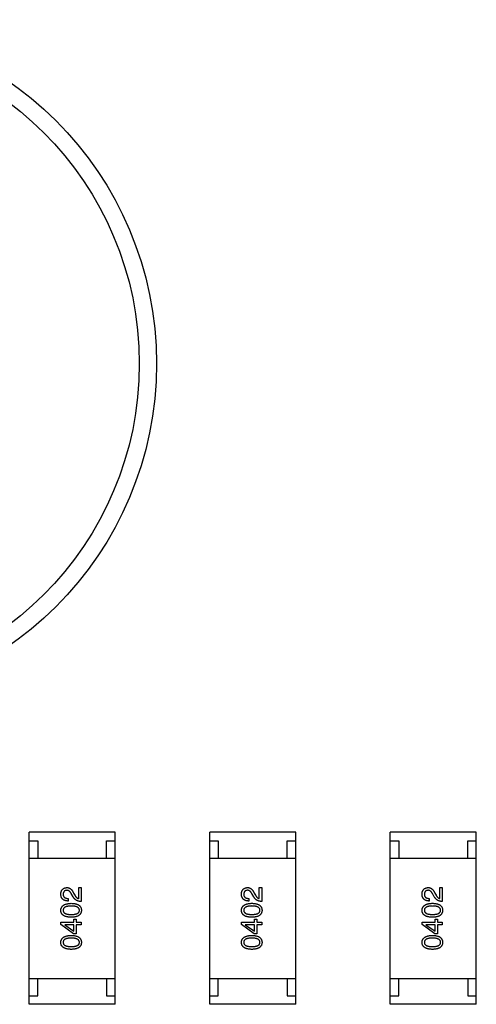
# Model space of a CAD drawing. Header units: millimetres. Extents: x 170 to 326, y 157 to 284.
# Tile 52 of 117: x 276.6 to 279.26, y 227.93 to 233.65. Entities that reach past the tile are written whole.
import ezdxf

# ---------------------------------------------------------------- set-up
doc = ezdxf.new("R2010")
doc.units = ezdxf.units.MM
doc.header["$LTSCALE"] = 30.734
doc.layers.get('0').update_dxf_attribs({"linetype": 'CONTINUOUS'})

msp = doc.modelspace()

# ---------------------------------------------------------------- linework, layer by layer
at = {"linetype": 'Continuous'}
for p, q in [((277.1576, 228.9263), (276.6576, 228.9263)), ((276.6576, 227.9263), (276.6576, 228.9263)), ((277.1576, 227.9263), (277.1576, 228.9263)), ((278.2075, 228.9264), (277.7075, 228.9264)), ((277.7075, 227.9264), (277.7075, 228.9264)), ((278.2075, 227.9264), (278.2075, 228.9264)), ((279.2575, 228.9264), (278.7575, 228.9264)), ((278.7575, 227.9264), (278.7575, 228.9264)), ((279.2575, 227.9264), (279.2575, 228.9264)), ((276.6576, 228.8763), (276.7076, 228.8763)), ((276.7076, 228.8763), (276.7076, 228.7763)), ((277.1076, 228.8763), (277.1576, 228.8763)), ((277.1076, 228.7763), (277.1076, 228.8763)), ((277.7075, 228.8764), (277.7575, 228.8764)), ((277.7575, 228.8764), (277.7575, 228.7764)), ((278.1575, 228.8764), (278.2075, 228.8764)), ((278.1575, 228.7764), (278.1575, 228.8764)), ((278.7575, 228.8764), (278.8075, 228.8764)), ((278.8075, 228.8764), (278.8075, 228.7764)), ((279.2075, 228.8764), (279.2575, 228.8764)), ((279.2075, 228.7764), (279.2075, 228.8764)), ((276.6576, 228.7763), (277.1576, 228.7763)), ((277.7075, 228.7764), (278.2075, 228.7764)), ((278.7575, 228.7764), (279.2575, 228.7764)), ((276.9462, 228.6048), (276.9599, 228.6048)), ((276.9462, 228.5405), (276.9462, 228.6048)), ((276.9599, 228.6048), (276.9599, 228.5241)), ((277.9961, 228.6049), (278.0098, 228.6049)), ((277.9961, 228.5406), (277.9961, 228.6049)), ((278.0098, 228.6049), (278.0098, 228.5242)), ((279.0461, 228.6049), (279.0598, 228.6049)), ((279.0461, 228.5406), (279.0461, 228.6049)), ((279.0598, 228.6049), (279.0598, 228.5242)), ((276.9134, 228.5517), (276.9042, 228.5674)), ((276.9166, 228.5727), (276.9239, 228.5602)), ((277.9633, 228.5518), (277.9541, 228.5675)), ((277.9665, 228.5728), (277.9738, 228.5603)), ((279.0133, 228.5518), (279.0041, 228.5675)), ((279.0166, 228.5728), (279.0238, 228.5603)), ((276.8845, 228.5418), (276.8845, 228.5268)), ((277.9344, 228.5419), (277.9344, 228.5268)), ((278.9844, 228.5419), (278.9844, 228.5268)), ((276.8419, 228.4032), (276.9186, 228.4032)), ((276.8419, 228.3907), (276.8419, 228.4032)), ((276.9166, 228.337), (276.8419, 228.3907)), ((276.9186, 228.3888), (276.8648, 228.3888)), ((276.8648, 228.3888), (276.8648, 228.3881)), ((276.8648, 228.3881), (276.9186, 228.3507)), ((276.9186, 228.4209), (276.9311, 228.4209)), ((276.9186, 228.4032), (276.9186, 228.4209)), ((276.9186, 228.3507), (276.9186, 228.3888)), ((276.9311, 228.4209), (276.9311, 228.4032)), ((276.9311, 228.4032), (276.9599, 228.4032)), ((276.9599, 228.3888), (276.9311, 228.3888)), ((276.9311, 228.3888), (276.9311, 228.337)), ((276.9599, 228.4032), (276.9599, 228.3888)), ((277.8918, 228.4033), (277.9685, 228.4033)), ((277.8918, 228.3908), (277.8918, 228.4033)), ((277.9665, 228.337), (277.8918, 228.3908)), ((277.9685, 228.3889), (277.9147, 228.3889)), ((277.9147, 228.3889), (277.9147, 228.3882)), ((277.9147, 228.3882), (277.9685, 228.3508)), ((277.9685, 228.421), (277.981, 228.421)), ((277.9685, 228.4033), (277.9685, 228.421)), ((277.9685, 228.3508), (277.9685, 228.3889)), ((277.981, 228.421), (277.981, 228.4033)), ((277.981, 228.4033), (278.0098, 228.4033)), ((278.0098, 228.3889), (277.981, 228.3889)), ((277.981, 228.3889), (277.981, 228.337)), ((278.0098, 228.4033), (278.0098, 228.3889)), ((278.9418, 228.4033), (279.0185, 228.4033)), ((278.9418, 228.3908), (278.9418, 228.4033)), ((279.0166, 228.337), (278.9418, 228.3908)), ((279.0185, 228.3889), (278.9648, 228.3889)), ((278.9648, 228.3889), (278.9648, 228.3882)), ((278.9648, 228.3882), (279.0185, 228.3508)), ((279.0185, 228.421), (279.031, 228.421)), ((279.0185, 228.4033), (279.0185, 228.421)), ((279.0185, 228.3508), (279.0185, 228.3889)), ((279.031, 228.421), (279.031, 228.4033)), ((279.031, 228.4033), (279.0598, 228.4033)), ((279.0598, 228.3889), (279.031, 228.3889)), ((279.031, 228.3889), (279.031, 228.337)), ((279.0598, 228.4033), (279.0598, 228.3889)), ((276.9311, 228.337), (276.9166, 228.337)), ((277.981, 228.337), (277.9665, 228.337)), ((279.031, 228.337), (279.0166, 228.337)), ((276.6576, 228.0763), (277.1576, 228.0763)), ((276.7076, 227.9763), (276.7076, 228.0763)), ((277.1076, 228.0763), (277.1076, 227.9763)), ((277.7075, 228.0764), (278.2075, 228.0764)), ((277.7575, 227.9764), (277.7575, 228.0764)), ((278.1575, 228.0764), (278.1575, 227.9764)), ((278.7575, 228.0764), (279.2575, 228.0764)), ((278.8075, 227.9764), (278.8075, 228.0764)), ((279.2075, 228.0764), (279.2075, 227.9764)), ((276.6576, 227.9763), (276.7076, 227.9763)), ((277.1076, 227.9763), (277.1576, 227.9763)), ((277.7075, 227.9764), (277.7575, 227.9764)), ((278.1575, 227.9764), (278.2075, 227.9764)), ((278.7575, 227.9764), (278.8075, 227.9764)), ((279.2075, 227.9764), (279.2575, 227.9764)), ((277.1576, 227.9263), (276.6576, 227.9263)), ((278.2075, 227.9264), (277.7075, 227.9264)), ((279.2575, 227.9264), (278.7575, 227.9264))]:
    msp.add_line(p, q, dxfattribs=at)
for radius in [2, 1.9]:
    msp.add_circle((275.3985, 231.6513), radius, dxfattribs=at)
for points, knots in [([(276.8419, 228.5674), (276.842, 228.5688), (276.8422, 228.5716), (276.8428, 228.5757), (276.8437, 228.5795), (276.8448, 228.583), (276.8461, 228.5863), (276.8477, 228.5893), (276.8496, 228.592), (276.8517, 228.5945), (276.854, 228.5967), (276.8566, 228.5987), (276.8595, 228.6004), (276.8626, 228.6018), (276.8659, 228.6029), (276.8695, 228.6038), (276.8733, 228.6045), (276.876, 228.6047), (276.8773, 228.6048)], [0, 0, 0, 0, 0.074847, 0.14558, 0.212628, 0.276599, 0.337792, 0.396608, 0.453638, 0.509854, 0.565589, 0.621545, 0.678777, 0.737222, 0.798388, 0.862259, 0.929312, 1, 1, 1, 1]), ([(276.8773, 228.6048), (276.8783, 228.6048), (276.8803, 228.6049), (276.8832, 228.6046), (276.8861, 228.6041), (276.8889, 228.6033), (276.8916, 228.6022), (276.8942, 228.6009), (276.8968, 228.5993), (276.8993, 228.5974), (276.9017, 228.5953), (276.9041, 228.5929), (276.9064, 228.5901), (276.9086, 228.5872), (276.9107, 228.5839), (276.9128, 228.5804), (276.9148, 228.5767), (276.916, 228.574), (276.9166, 228.5727)], [0, 0, 0, 0, 0.055083, 0.109453, 0.162685, 0.21614, 0.26961, 0.324284, 0.380202, 0.437433, 0.497084, 0.559152, 0.624288, 0.692446, 0.763862, 0.838743, 0.917269, 1, 1, 1, 1]), ([(277.8918, 228.5675), (277.8919, 228.5689), (277.8921, 228.5717), (277.8927, 228.5758), (277.8936, 228.5796), (277.8947, 228.5831), (277.896, 228.5864), (277.8976, 228.5894), (277.8995, 228.5921), (277.9016, 228.5946), (277.9039, 228.5968), (277.9065, 228.5988), (277.9094, 228.6004), (277.9125, 228.6019), (277.9158, 228.603), (277.9194, 228.6039), (277.9232, 228.6046), (277.9258, 228.6048), (277.9272, 228.6049)], [0, 0, 0, 0, 0.074847, 0.14558, 0.212628, 0.276599, 0.337792, 0.396608, 0.453638, 0.509854, 0.565589, 0.621545, 0.678777, 0.737222, 0.798388, 0.862259, 0.929312, 1, 1, 1, 1]), ([(277.9272, 228.6049), (277.9282, 228.6049), (277.9302, 228.605), (277.9331, 228.6047), (277.936, 228.6042), (277.9388, 228.6034), (277.9415, 228.6023), (277.9441, 228.601), (277.9467, 228.5994), (277.9492, 228.5975), (277.9516, 228.5954), (277.954, 228.5929), (277.9563, 228.5902), (277.9585, 228.5873), (277.9606, 228.584), (277.9627, 228.5805), (277.9647, 228.5768), (277.9659, 228.5741), (277.9665, 228.5728)], [0, 0, 0, 0, 0.055083, 0.109453, 0.162685, 0.21614, 0.26961, 0.324284, 0.380202, 0.437433, 0.497084, 0.559152, 0.624288, 0.692446, 0.763862, 0.838743, 0.917269, 1, 1, 1, 1]), ([(278.9418, 228.5675), (278.9419, 228.5689), (278.9421, 228.5717), (278.9427, 228.5758), (278.9436, 228.5796), (278.9447, 228.5831), (278.946, 228.5864), (278.9476, 228.5894), (278.9495, 228.5921), (278.9516, 228.5946), (278.9539, 228.5968), (278.9565, 228.5988), (278.9594, 228.6004), (278.9625, 228.6019), (278.9658, 228.603), (278.9694, 228.6039), (278.9732, 228.6046), (278.9759, 228.6048), (278.9772, 228.6049)], [0, 0, 0, 0, 0.074847, 0.14558, 0.212628, 0.276599, 0.337792, 0.396608, 0.453638, 0.509854, 0.565589, 0.621545, 0.678777, 0.737222, 0.798388, 0.862259, 0.929312, 1, 1, 1, 1]), ([(278.9772, 228.6049), (278.9782, 228.6049), (278.9802, 228.605), (278.9831, 228.6047), (278.986, 228.6042), (278.9888, 228.6034), (278.9915, 228.6023), (278.9942, 228.601), (278.9967, 228.5994), (278.9992, 228.5975), (279.0017, 228.5954), (279.004, 228.5929), (279.0063, 228.5902), (279.0085, 228.5873), (279.0107, 228.584), (279.0127, 228.5805), (279.0147, 228.5768), (279.0159, 228.5741), (279.0166, 228.5728)], [0, 0, 0, 0, 0.055083, 0.109453, 0.162685, 0.21614, 0.26961, 0.324284, 0.380202, 0.437433, 0.497084, 0.559152, 0.624288, 0.692446, 0.763862, 0.838743, 0.917269, 1, 1, 1, 1]), ([(276.8845, 228.5268), (276.8828, 228.5268), (276.8796, 228.5269), (276.8749, 228.5275), (276.8705, 228.5283), (276.8664, 228.5295), (276.8626, 228.5309), (276.8592, 228.5327), (276.856, 228.5348), (276.8532, 228.5372), (276.8506, 228.5399), (276.8484, 228.5429), (276.8465, 228.5463), (276.845, 228.5499), (276.8437, 228.5538), (276.8428, 228.5581), (276.8421, 228.5627), (276.842, 228.5658), (276.8419, 228.5674)], [0, 0, 0, 0, 0.074935, 0.145873, 0.212498, 0.27598, 0.33603, 0.394042, 0.450372, 0.505546, 0.560812, 0.616481, 0.673265, 0.732328, 0.7938, 0.858943, 0.92718, 1, 1, 1, 1]), ([(276.8766, 228.5891), (276.8758, 228.589), (276.8742, 228.5888), (276.8719, 228.5884), (276.8697, 228.5878), (276.8677, 228.5871), (276.8659, 228.5862), (276.8641, 228.5852), (276.8626, 228.5839), (276.8612, 228.5825), (276.86, 228.5809), (276.8589, 228.5792), (276.858, 228.5773), (276.8572, 228.5753), (276.8566, 228.573), (276.8561, 228.5707), (276.8558, 228.5681), (276.8557, 228.5663), (276.8557, 228.5654)], [0, 0, 0, 0, 0.069456, 0.136175, 0.198596, 0.258993, 0.316838, 0.37342, 0.428889, 0.48454, 0.540119, 0.597644, 0.65702, 0.718534, 0.783117, 0.851564, 0.923888, 1, 1, 1, 1]), ([(276.8557, 228.5654), (276.8557, 228.5645), (276.8557, 228.5627), (276.8561, 228.5601), (276.8566, 228.5576), (276.8574, 228.5554), (276.8584, 228.5533), (276.8597, 228.5513), (276.8612, 228.5496), (276.8629, 228.548), (276.8648, 228.5466), (276.867, 228.5454), (276.8693, 228.5444), (276.8719, 228.5435), (276.8748, 228.5428), (276.8778, 228.5423), (276.8811, 228.542), (276.8834, 228.5419), (276.8845, 228.5418)], [0, 0, 0, 0, 0.065945, 0.127767, 0.186553, 0.242898, 0.297728, 0.351599, 0.404854, 0.459191, 0.515338, 0.573322, 0.634405, 0.698538, 0.767039, 0.84022, 0.917406, 1, 1, 1, 1]), ([(276.9042, 228.5674), (276.9037, 228.5683), (276.9028, 228.5702), (276.9012, 228.5727), (276.8997, 228.5751), (276.8981, 228.5774), (276.8965, 228.5794), (276.8948, 228.5812), (276.8932, 228.5829), (276.8914, 228.5843), (276.8897, 228.5856), (276.8879, 228.5866), (276.8861, 228.5875), (276.8843, 228.5882), (276.8824, 228.5887), (276.8805, 228.589), (276.8786, 228.5892), (276.8773, 228.5891), (276.8766, 228.5891)], [0, 0, 0, 0, 0.084365, 0.165386, 0.24176, 0.314729, 0.38433, 0.449952, 0.513164, 0.5734, 0.630824, 0.68644, 0.740136, 0.792605, 0.844515, 0.896112, 0.947763, 1, 1, 1, 1]), ([(276.9599, 228.5241), (276.9586, 228.5242), (276.956, 228.5243), (276.9522, 228.5247), (276.9485, 228.5253), (276.945, 228.5261), (276.9416, 228.527), (276.9383, 228.5283), (276.9352, 228.5297), (276.9322, 228.5313), (276.9293, 228.5331), (276.9267, 228.5352), (276.9241, 228.5374), (276.9217, 228.5399), (276.9193, 228.5425), (276.9172, 228.5454), (276.9152, 228.5484), (276.914, 228.5506), (276.9134, 228.5517)], [0, 0, 0, 0, 0.069512, 0.136307, 0.201431, 0.265186, 0.327322, 0.388242, 0.448098, 0.507757, 0.566952, 0.626243, 0.686026, 0.745963, 0.807549, 0.869906, 0.934172, 1, 1, 1, 1]), ([(276.9239, 228.5602), (276.9247, 228.5588), (276.9262, 228.5561), (276.9288, 228.5524), (276.9315, 228.5492), (276.9342, 228.5464), (276.9371, 228.5442), (276.94, 228.5425), (276.943, 228.5412), (276.9451, 228.5407), (276.9462, 228.5405)], [0, 0, 0, 0, 0.158292, 0.304606, 0.440272, 0.565336, 0.681745, 0.791834, 0.896966, 1, 1, 1, 1]), ([(277.9344, 228.5268), (277.9327, 228.5269), (277.9295, 228.527), (277.9248, 228.5276), (277.9204, 228.5284), (277.9163, 228.5296), (277.9125, 228.531), (277.9091, 228.5328), (277.9059, 228.5349), (277.9031, 228.5373), (277.9005, 228.54), (277.8983, 228.543), (277.8964, 228.5464), (277.8949, 228.55), (277.8936, 228.5539), (277.8927, 228.5582), (277.892, 228.5627), (277.8919, 228.5659), (277.8918, 228.5675)], [0, 0, 0, 0, 0.074935, 0.145873, 0.212498, 0.27598, 0.33603, 0.394042, 0.450372, 0.505546, 0.560812, 0.616481, 0.673265, 0.732328, 0.7938, 0.858943, 0.92718, 1, 1, 1, 1]), ([(277.9265, 228.5891), (277.9257, 228.5891), (277.9241, 228.5889), (277.9218, 228.5885), (277.9196, 228.5879), (277.9176, 228.5872), (277.9158, 228.5863), (277.914, 228.5853), (277.9125, 228.584), (277.9111, 228.5826), (277.9099, 228.581), (277.9088, 228.5793), (277.9079, 228.5774), (277.9071, 228.5754), (277.9065, 228.5731), (277.906, 228.5707), (277.9057, 228.5682), (277.9056, 228.5664), (277.9056, 228.5655)], [0, 0, 0, 0, 0.069456, 0.136175, 0.198596, 0.258993, 0.316838, 0.37342, 0.428889, 0.48454, 0.540119, 0.597644, 0.65702, 0.718534, 0.783117, 0.851564, 0.923888, 1, 1, 1, 1]), ([(277.9056, 228.5655), (277.9056, 228.5646), (277.9056, 228.5628), (277.906, 228.5602), (277.9065, 228.5577), (277.9073, 228.5555), (277.9083, 228.5534), (277.9096, 228.5514), (277.911, 228.5497), (277.9128, 228.5481), (277.9147, 228.5467), (277.9168, 228.5455), (277.9192, 228.5445), (277.9218, 228.5436), (277.9247, 228.5429), (277.9277, 228.5424), (277.931, 228.5421), (277.9332, 228.542), (277.9344, 228.5419)], [0, 0, 0, 0, 0.065945, 0.127767, 0.186553, 0.242898, 0.297728, 0.351599, 0.404854, 0.459191, 0.515338, 0.573322, 0.634405, 0.698538, 0.767039, 0.84022, 0.917406, 1, 1, 1, 1]), ([(277.9541, 228.5675), (277.9536, 228.5684), (277.9526, 228.5702), (277.9511, 228.5728), (277.9496, 228.5752), (277.948, 228.5774), (277.9464, 228.5795), (277.9447, 228.5813), (277.9431, 228.583), (277.9413, 228.5844), (277.9396, 228.5857), (277.9378, 228.5867), (277.936, 228.5876), (277.9342, 228.5883), (277.9323, 228.5888), (277.9304, 228.5891), (277.9285, 228.5893), (277.9272, 228.5892), (277.9265, 228.5891)], [0, 0, 0, 0, 0.084365, 0.165386, 0.24176, 0.314729, 0.38433, 0.449952, 0.513164, 0.5734, 0.630824, 0.68644, 0.740136, 0.792605, 0.844515, 0.896112, 0.947763, 1, 1, 1, 1]), ([(278.0098, 228.5242), (278.0085, 228.5243), (278.0059, 228.5244), (278.0021, 228.5248), (277.9984, 228.5253), (277.9949, 228.5262), (277.9915, 228.5271), (277.9882, 228.5284), (277.9851, 228.5298), (277.9821, 228.5314), (277.9792, 228.5332), (277.9765, 228.5353), (277.974, 228.5375), (277.9716, 228.54), (277.9692, 228.5426), (277.9671, 228.5455), (277.9651, 228.5485), (277.9639, 228.5507), (277.9633, 228.5518)], [0, 0, 0, 0, 0.069512, 0.136307, 0.201431, 0.265186, 0.327322, 0.388242, 0.448098, 0.507757, 0.566952, 0.626243, 0.686026, 0.745963, 0.807549, 0.869906, 0.934172, 1, 1, 1, 1]), ([(277.9738, 228.5603), (277.9746, 228.5589), (277.9761, 228.5562), (277.9787, 228.5525), (277.9814, 228.5493), (277.9841, 228.5465), (277.987, 228.5443), (277.9899, 228.5425), (277.9929, 228.5412), (277.995, 228.5408), (277.9961, 228.5406)], [0, 0, 0, 0, 0.158292, 0.304606, 0.440272, 0.565336, 0.681745, 0.791834, 0.896966, 1, 1, 1, 1]), ([(278.9844, 228.5268), (278.9828, 228.5269), (278.9795, 228.527), (278.9748, 228.5276), (278.9704, 228.5284), (278.9663, 228.5296), (278.9625, 228.531), (278.9591, 228.5328), (278.9559, 228.5349), (278.9531, 228.5373), (278.9505, 228.54), (278.9483, 228.543), (278.9465, 228.5464), (278.9449, 228.55), (278.9436, 228.5539), (278.9427, 228.5582), (278.942, 228.5627), (278.9419, 228.5659), (278.9418, 228.5675)], [0, 0, 0, 0, 0.074935, 0.145873, 0.212498, 0.27598, 0.33603, 0.394042, 0.450372, 0.505546, 0.560812, 0.616481, 0.673265, 0.732328, 0.7938, 0.858943, 0.92718, 1, 1, 1, 1]), ([(278.9766, 228.5891), (278.9757, 228.5891), (278.9741, 228.5889), (278.9718, 228.5885), (278.9697, 228.5879), (278.9676, 228.5872), (278.9658, 228.5863), (278.9641, 228.5853), (278.9625, 228.584), (278.9611, 228.5826), (278.9599, 228.581), (278.9588, 228.5793), (278.9579, 228.5774), (278.9571, 228.5754), (278.9565, 228.5731), (278.956, 228.5707), (278.9557, 228.5682), (278.9556, 228.5664), (278.9556, 228.5655)], [0, 0, 0, 0, 0.069456, 0.136175, 0.198596, 0.258993, 0.316838, 0.37342, 0.428889, 0.48454, 0.540119, 0.597644, 0.65702, 0.718534, 0.783117, 0.851564, 0.923888, 1, 1, 1, 1]), ([(278.9556, 228.5655), (278.9556, 228.5646), (278.9556, 228.5628), (278.956, 228.5602), (278.9566, 228.5577), (278.9573, 228.5555), (278.9584, 228.5534), (278.9596, 228.5514), (278.9611, 228.5497), (278.9628, 228.5481), (278.9647, 228.5467), (278.9669, 228.5455), (278.9693, 228.5445), (278.9719, 228.5436), (278.9747, 228.5429), (278.9777, 228.5424), (278.981, 228.5421), (278.9833, 228.542), (278.9844, 228.5419)], [0, 0, 0, 0, 0.065945, 0.127767, 0.186553, 0.242898, 0.297728, 0.351599, 0.404854, 0.459191, 0.515338, 0.573322, 0.634405, 0.698538, 0.767039, 0.84022, 0.917406, 1, 1, 1, 1]), ([(279.0041, 228.5675), (279.0036, 228.5684), (279.0027, 228.5702), (279.0011, 228.5728), (278.9996, 228.5752), (278.998, 228.5774), (278.9964, 228.5795), (278.9947, 228.5813), (278.9931, 228.583), (278.9913, 228.5844), (278.9896, 228.5857), (278.9878, 228.5867), (278.986, 228.5876), (278.9842, 228.5883), (278.9823, 228.5888), (278.9804, 228.5891), (278.9785, 228.5893), (278.9772, 228.5892), (278.9766, 228.5891)], [0, 0, 0, 0, 0.084365, 0.165386, 0.24176, 0.314729, 0.38433, 0.449952, 0.513164, 0.5734, 0.630824, 0.68644, 0.740136, 0.792605, 0.844515, 0.896112, 0.947763, 1, 1, 1, 1]), ([(279.0598, 228.5242), (279.0585, 228.5243), (279.0559, 228.5244), (279.0521, 228.5248), (279.0484, 228.5253), (279.0449, 228.5262), (279.0415, 228.5271), (279.0382, 228.5284), (279.0351, 228.5298), (279.0321, 228.5314), (279.0293, 228.5332), (279.0266, 228.5353), (279.024, 228.5375), (279.0216, 228.54), (279.0193, 228.5426), (279.0171, 228.5455), (279.0151, 228.5485), (279.0139, 228.5507), (279.0133, 228.5518)], [0, 0, 0, 0, 0.069512, 0.136307, 0.201431, 0.265186, 0.327322, 0.388242, 0.448098, 0.507757, 0.566952, 0.626243, 0.686026, 0.745963, 0.807549, 0.869906, 0.934172, 1, 1, 1, 1]), ([(279.0238, 228.5603), (279.0246, 228.5589), (279.0262, 228.5562), (279.0287, 228.5525), (279.0314, 228.5493), (279.0342, 228.5465), (279.037, 228.5443), (279.0399, 228.5425), (279.0429, 228.5412), (279.045, 228.5408), (279.0461, 228.5406)], [0, 0, 0, 0, 0.158292, 0.304606, 0.440272, 0.565336, 0.681745, 0.791834, 0.896966, 1, 1, 1, 1]), ([(276.8419, 228.4728), (276.842, 228.4744), (276.8422, 228.4775), (276.843, 228.4819), (276.8444, 228.4861), (276.8461, 228.4899), (276.8483, 228.4935), (276.851, 228.4968), (276.8542, 228.4998), (276.8578, 228.5025), (276.8619, 228.5049), (276.8664, 228.507), (276.8714, 228.5088), (276.8768, 228.5103), (276.8827, 228.5115), (276.889, 228.5125), (276.8958, 228.5132), (276.9005, 228.5134), (276.9029, 228.5135)], [0, 0, 0, 0, 0.057415, 0.112361, 0.16496, 0.216437, 0.267441, 0.318839, 0.371478, 0.426325, 0.483626, 0.544235, 0.608673, 0.677374, 0.750405, 0.828394, 0.911525, 1, 1, 1, 1]), ([(276.9029, 228.4978), (276.901, 228.4977), (276.8973, 228.4977), (276.8919, 228.4974), (276.8869, 228.4969), (276.8823, 228.4963), (276.8781, 228.4954), (276.8742, 228.4943), (276.8707, 228.4931), (276.8675, 228.4916), (276.8647, 228.4899), (276.8623, 228.4881), (276.8603, 228.486), (276.8585, 228.4838), (276.8572, 228.4813), (276.8563, 228.4787), (276.8558, 228.4758), (276.8557, 228.4738), (276.8557, 228.4728)], [0, 0, 0, 0, 0.095719, 0.185854, 0.269738, 0.347952, 0.420315, 0.487894, 0.550245, 0.608186, 0.662454, 0.713283, 0.761375, 0.808209, 0.854301, 0.901312, 0.949396, 1, 1, 1, 1]), ([(276.9029, 228.5135), (276.9052, 228.5134), (276.9098, 228.5133), (276.9164, 228.5126), (276.9226, 228.5118), (276.9284, 228.5105), (276.9336, 228.5091), (276.9385, 228.5073), (276.9429, 228.5052), (276.9468, 228.5028), (276.9503, 228.5001), (276.9533, 228.4971), (276.9559, 228.4938), (276.9581, 228.4902), (276.9597, 228.4862), (276.9609, 228.482), (276.9617, 228.4775), (276.9618, 228.4744), (276.9619, 228.4728)], [0, 0, 0, 0, 0.08769, 0.170218, 0.24749, 0.319818, 0.387758, 0.451391, 0.511445, 0.568185, 0.622681, 0.67526, 0.726746, 0.778428, 0.830764, 0.884397, 0.940866, 1, 1, 1, 1]), ([(276.9501, 228.4728), (276.95, 228.4738), (276.9499, 228.4758), (276.9493, 228.4787), (276.9483, 228.4813), (276.9469, 228.4838), (276.9452, 228.4861), (276.9432, 228.4881), (276.9407, 228.49), (276.9379, 228.4916), (276.9348, 228.4931), (276.9313, 228.4943), (276.9274, 228.4954), (276.9232, 228.4963), (276.9186, 228.4969), (276.9137, 228.4974), (276.9084, 228.4977), (276.9048, 228.4977), (276.9029, 228.4978)], [0, 0, 0, 0, 0.050879, 0.099377, 0.146973, 0.193618, 0.240619, 0.289461, 0.34047, 0.395283, 0.453059, 0.515633, 0.582666, 0.655287, 0.732971, 0.815933, 0.905166, 1, 1, 1, 1]), ([(277.8918, 228.4729), (277.8919, 228.4745), (277.8921, 228.4776), (277.8929, 228.482), (277.8943, 228.4861), (277.896, 228.49), (277.8982, 228.4936), (277.9009, 228.4969), (277.9041, 228.4998), (277.9077, 228.5025), (277.9118, 228.505), (277.9163, 228.5071), (277.9213, 228.5089), (277.9267, 228.5104), (277.9326, 228.5116), (277.9389, 228.5126), (277.9457, 228.5133), (277.9504, 228.5135), (277.9528, 228.5136)], [0, 0, 0, 0, 0.057415, 0.112361, 0.16496, 0.216437, 0.267441, 0.318839, 0.371478, 0.426325, 0.483626, 0.544235, 0.608673, 0.677374, 0.750405, 0.828394, 0.911525, 1, 1, 1, 1]), ([(277.9528, 228.4979), (277.9509, 228.4978), (277.9472, 228.4978), (277.9418, 228.4975), (277.9368, 228.497), (277.9322, 228.4964), (277.928, 228.4955), (277.9241, 228.4944), (277.9206, 228.4932), (277.9174, 228.4917), (277.9146, 228.49), (277.9122, 228.4882), (277.9101, 228.4861), (277.9084, 228.4839), (277.9071, 228.4814), (277.9062, 228.4788), (277.9057, 228.4759), (277.9056, 228.4739), (277.9056, 228.4729)], [0, 0, 0, 0, 0.095719, 0.185854, 0.269738, 0.347952, 0.420315, 0.487894, 0.550245, 0.608186, 0.662454, 0.713283, 0.761375, 0.808209, 0.854301, 0.901312, 0.949396, 1, 1, 1, 1]), ([(277.9528, 228.5136), (277.9551, 228.5135), (277.9597, 228.5133), (277.9663, 228.5127), (277.9725, 228.5119), (277.9782, 228.5106), (277.9835, 228.5092), (277.9884, 228.5074), (277.9928, 228.5053), (277.9967, 228.5029), (278.0002, 228.5002), (278.0032, 228.4972), (278.0058, 228.4939), (278.0079, 228.4903), (278.0096, 228.4863), (278.0108, 228.4821), (278.0116, 228.4776), (278.0117, 228.4745), (278.0118, 228.4729)], [0, 0, 0, 0, 0.08769, 0.170218, 0.24749, 0.319818, 0.387758, 0.451391, 0.511445, 0.568185, 0.622681, 0.67526, 0.726746, 0.778428, 0.830764, 0.884397, 0.940866, 1, 1, 1, 1]), ([(278, 228.4729), (277.9999, 228.4739), (277.9998, 228.4759), (277.9992, 228.4788), (277.9982, 228.4814), (277.9968, 228.4839), (277.9951, 228.4861), (277.993, 228.4882), (277.9906, 228.4901), (277.9878, 228.4917), (277.9847, 228.4932), (277.9812, 228.4944), (277.9773, 228.4955), (277.9731, 228.4964), (277.9685, 228.497), (277.9636, 228.4975), (277.9583, 228.4978), (277.9547, 228.4978), (277.9528, 228.4979)], [0, 0, 0, 0, 0.050879, 0.099377, 0.146973, 0.193618, 0.240619, 0.289461, 0.34047, 0.395283, 0.453059, 0.515633, 0.582666, 0.655287, 0.732971, 0.815933, 0.905166, 1, 1, 1, 1]), ([(278.9418, 228.4729), (278.9419, 228.4745), (278.9421, 228.4776), (278.9429, 228.482), (278.9443, 228.4861), (278.946, 228.49), (278.9483, 228.4936), (278.9509, 228.4969), (278.9541, 228.4998), (278.9577, 228.5025), (278.9618, 228.505), (278.9663, 228.5071), (278.9713, 228.5089), (278.9767, 228.5104), (278.9826, 228.5116), (278.9889, 228.5126), (278.9957, 228.5133), (279.0004, 228.5135), (279.0028, 228.5136)], [0, 0, 0, 0, 0.057415, 0.112361, 0.16496, 0.216437, 0.267441, 0.318839, 0.371478, 0.426325, 0.483626, 0.544235, 0.608673, 0.677374, 0.750405, 0.828394, 0.911525, 1, 1, 1, 1]), ([(279.0028, 228.4979), (279.0009, 228.4978), (278.9972, 228.4978), (278.9918, 228.4975), (278.9868, 228.497), (278.9822, 228.4964), (278.978, 228.4955), (278.9741, 228.4944), (278.9706, 228.4932), (278.9674, 228.4917), (278.9646, 228.49), (278.9622, 228.4882), (278.9602, 228.4861), (278.9585, 228.4839), (278.9572, 228.4814), (278.9562, 228.4788), (278.9557, 228.4759), (278.9556, 228.4739), (278.9556, 228.4729)], [0, 0, 0, 0, 0.095719, 0.185854, 0.269738, 0.347952, 0.420315, 0.487894, 0.550245, 0.608186, 0.662454, 0.713283, 0.761375, 0.808209, 0.854301, 0.901312, 0.949396, 1, 1, 1, 1]), ([(279.0028, 228.5136), (279.0052, 228.5135), (279.0097, 228.5133), (279.0164, 228.5127), (279.0225, 228.5119), (279.0283, 228.5106), (279.0335, 228.5092), (279.0384, 228.5074), (279.0428, 228.5053), (279.0467, 228.5029), (279.0502, 228.5002), (279.0533, 228.4972), (279.0558, 228.4939), (279.058, 228.4903), (279.0596, 228.4863), (279.0608, 228.4821), (279.0616, 228.4776), (279.0617, 228.4745), (279.0618, 228.4729)], [0, 0, 0, 0, 0.08769, 0.170218, 0.24749, 0.319818, 0.387758, 0.451391, 0.511445, 0.568185, 0.622681, 0.67526, 0.726746, 0.778428, 0.830764, 0.884397, 0.940866, 1, 1, 1, 1]), ([(279.05, 228.4729), (279.0499, 228.4739), (279.0498, 228.4759), (279.0492, 228.4788), (279.0482, 228.4814), (279.0469, 228.4839), (279.0452, 228.4861), (279.0431, 228.4882), (279.0406, 228.4901), (279.0378, 228.4917), (279.0347, 228.4932), (279.0312, 228.4944), (279.0273, 228.4955), (279.0231, 228.4964), (279.0185, 228.497), (279.0136, 228.4975), (279.0083, 228.4978), (279.0047, 228.4978), (279.0028, 228.4979)], [0, 0, 0, 0, 0.050879, 0.099377, 0.146973, 0.193618, 0.240619, 0.289461, 0.34047, 0.395283, 0.453059, 0.515633, 0.582666, 0.655287, 0.732971, 0.815933, 0.905166, 1, 1, 1, 1]), ([(276.9029, 228.4322), (276.9004, 228.4323), (276.8957, 228.4324), (276.8889, 228.433), (276.8825, 228.4339), (276.8766, 228.4351), (276.8711, 228.4366), (276.8661, 228.4384), (276.8616, 228.4405), (276.8575, 228.4429), (276.8539, 228.4456), (276.8507, 228.4486), (276.8481, 228.4519), (276.8459, 228.4555), (276.8442, 228.4594), (276.8429, 228.4636), (276.8421, 228.4681), (276.842, 228.4713), (276.8419, 228.4728)], [0, 0, 0, 0, 0.088823, 0.172287, 0.250296, 0.323438, 0.392244, 0.456221, 0.516635, 0.573871, 0.628, 0.680335, 0.731489, 0.782557, 0.834044, 0.886738, 0.942089, 1, 1, 1, 1]), ([(276.8557, 228.4728), (276.8557, 228.4719), (276.8558, 228.4699), (276.8563, 228.4672), (276.8572, 228.4646), (276.8586, 228.4622), (276.8603, 228.46), (276.8623, 228.458), (276.8647, 228.4562), (276.8675, 228.4546), (276.8707, 228.4531), (276.8742, 228.4519), (276.8781, 228.4509), (276.8823, 228.45), (276.8869, 228.4494), (276.8919, 228.4489), (276.8973, 228.4486), (276.901, 228.4486), (276.9029, 228.4486)], [0, 0, 0, 0, 0.049764, 0.097007, 0.143217, 0.188577, 0.235116, 0.282997, 0.333719, 0.387776, 0.445989, 0.508679, 0.576563, 0.649481, 0.728235, 0.812722, 0.903548, 1, 1, 1, 1]), ([(276.9029, 228.4486), (276.9048, 228.4486), (276.9085, 228.4486), (276.9138, 228.4489), (276.9188, 228.4494), (276.9234, 228.45), (276.9277, 228.4509), (276.9316, 228.4519), (276.9351, 228.4531), (276.9382, 228.4546), (276.941, 228.4562), (276.9435, 228.458), (276.9455, 228.46), (276.9472, 228.4622), (276.9485, 228.4646), (276.9494, 228.4672), (276.95, 228.4699), (276.9501, 228.4719), (276.9501, 228.4728)], [0, 0, 0, 0, 0.096457, 0.187288, 0.27178, 0.350132, 0.423455, 0.491343, 0.554037, 0.612253, 0.666313, 0.717038, 0.764921, 0.811214, 0.856775, 0.902988, 0.950234, 1, 1, 1, 1]), ([(276.9619, 228.4728), (276.9618, 228.4713), (276.9617, 228.4681), (276.9609, 228.4636), (276.9597, 228.4594), (276.9581, 228.4555), (276.9559, 228.4519), (276.9533, 228.4486), (276.9503, 228.4456), (276.9468, 228.4429), (276.9429, 228.4405), (276.9385, 228.4384), (276.9336, 228.4366), (276.9284, 228.4351), (276.9226, 228.4339), (276.9164, 228.433), (276.9098, 228.4324), (276.9052, 228.4323), (276.9029, 228.4322)], [0, 0, 0, 0, 0.059135, 0.115606, 0.169241, 0.221578, 0.273261, 0.324749, 0.377329, 0.431642, 0.488541, 0.548597, 0.612232, 0.680174, 0.752504, 0.829777, 0.912307, 1, 1, 1, 1]), ([(277.9528, 228.4323), (277.9503, 228.4324), (277.9456, 228.4325), (277.9388, 228.4331), (277.9324, 228.434), (277.9265, 228.4352), (277.921, 228.4367), (277.916, 228.4385), (277.9115, 228.4406), (277.9074, 228.443), (277.9038, 228.4457), (277.9006, 228.4487), (277.898, 228.452), (277.8958, 228.4556), (277.8941, 228.4595), (277.8928, 228.4637), (277.892, 228.4682), (277.8919, 228.4713), (277.8918, 228.4729)], [0, 0, 0, 0, 0.088823, 0.172287, 0.250296, 0.323438, 0.392244, 0.456221, 0.516635, 0.573871, 0.628, 0.680335, 0.731489, 0.782557, 0.834044, 0.886738, 0.942089, 1, 1, 1, 1]), ([(277.9056, 228.4729), (277.9056, 228.472), (277.9057, 228.47), (277.9062, 228.4673), (277.9071, 228.4647), (277.9085, 228.4623), (277.9101, 228.4601), (277.9122, 228.4581), (277.9146, 228.4563), (277.9174, 228.4547), (277.9206, 228.4532), (277.9241, 228.452), (277.928, 228.451), (277.9322, 228.4501), (277.9368, 228.4495), (277.9418, 228.449), (277.9472, 228.4487), (277.9509, 228.4487), (277.9528, 228.4487)], [0, 0, 0, 0, 0.049764, 0.097007, 0.143217, 0.188577, 0.235116, 0.282997, 0.333719, 0.387776, 0.445989, 0.508679, 0.576563, 0.649481, 0.728235, 0.812722, 0.903548, 1, 1, 1, 1]), ([(277.9528, 228.4487), (277.9547, 228.4487), (277.9584, 228.4487), (277.9637, 228.449), (277.9687, 228.4495), (277.9733, 228.4501), (277.9776, 228.451), (277.9815, 228.452), (277.985, 228.4532), (277.9881, 228.4547), (277.9909, 228.4563), (277.9934, 228.4581), (277.9954, 228.4601), (277.9971, 228.4623), (277.9984, 228.4647), (277.9993, 228.4673), (277.9999, 228.47), (277.9999, 228.472), (278, 228.4729)], [0, 0, 0, 0, 0.096457, 0.187288, 0.27178, 0.350132, 0.423455, 0.491343, 0.554037, 0.612253, 0.666313, 0.717038, 0.764921, 0.811214, 0.856775, 0.902988, 0.950234, 1, 1, 1, 1]), ([(278.0118, 228.4729), (278.0117, 228.4713), (278.0116, 228.4682), (278.0108, 228.4637), (278.0096, 228.4595), (278.0079, 228.4556), (278.0058, 228.452), (278.0032, 228.4487), (278.0002, 228.4457), (277.9967, 228.443), (277.9928, 228.4406), (277.9884, 228.4385), (277.9835, 228.4367), (277.9782, 228.4352), (277.9725, 228.434), (277.9663, 228.4331), (277.9597, 228.4325), (277.9551, 228.4324), (277.9528, 228.4323)], [0, 0, 0, 0, 0.059135, 0.115606, 0.169241, 0.221578, 0.273261, 0.324749, 0.377329, 0.431642, 0.488541, 0.548597, 0.612232, 0.680174, 0.752504, 0.829777, 0.912307, 1, 1, 1, 1]), ([(279.0028, 228.4323), (279.0004, 228.4324), (278.9956, 228.4325), (278.9888, 228.4331), (278.9824, 228.434), (278.9765, 228.4352), (278.971, 228.4367), (278.966, 228.4385), (278.9615, 228.4406), (278.9574, 228.443), (278.9538, 228.4457), (278.9507, 228.4487), (278.948, 228.452), (278.9458, 228.4556), (278.9441, 228.4595), (278.9428, 228.4637), (278.942, 228.4682), (278.9419, 228.4713), (278.9418, 228.4729)], [0, 0, 0, 0, 0.088823, 0.172287, 0.250296, 0.323438, 0.392244, 0.456221, 0.516635, 0.573871, 0.628, 0.680335, 0.731489, 0.782557, 0.834044, 0.886738, 0.942089, 1, 1, 1, 1]), ([(278.9556, 228.4729), (278.9556, 228.472), (278.9557, 228.47), (278.9562, 228.4673), (278.9572, 228.4647), (278.9585, 228.4623), (278.9602, 228.4601), (278.9622, 228.4581), (278.9646, 228.4563), (278.9674, 228.4547), (278.9706, 228.4532), (278.9741, 228.452), (278.978, 228.451), (278.9822, 228.4501), (278.9868, 228.4495), (278.9918, 228.449), (278.9972, 228.4487), (279.0009, 228.4487), (279.0028, 228.4487)], [0, 0, 0, 0, 0.049764, 0.097007, 0.143217, 0.188577, 0.235116, 0.282997, 0.333719, 0.387776, 0.445989, 0.508679, 0.576563, 0.649481, 0.728235, 0.812722, 0.903548, 1, 1, 1, 1]), ([(279.0028, 228.4487), (279.0047, 228.4487), (279.0084, 228.4487), (279.0137, 228.449), (279.0187, 228.4495), (279.0233, 228.4501), (279.0276, 228.451), (279.0315, 228.452), (279.035, 228.4532), (279.0382, 228.4547), (279.0409, 228.4563), (279.0434, 228.4581), (279.0454, 228.4601), (279.0471, 228.4623), (279.0484, 228.4647), (279.0493, 228.4673), (279.0499, 228.47), (279.05, 228.472), (279.05, 228.4729)], [0, 0, 0, 0, 0.096457, 0.187288, 0.27178, 0.350132, 0.423455, 0.491343, 0.554037, 0.612253, 0.666313, 0.717038, 0.764921, 0.811214, 0.856775, 0.902988, 0.950234, 1, 1, 1, 1]), ([(279.0618, 228.4729), (279.0617, 228.4713), (279.0616, 228.4682), (279.0608, 228.4637), (279.0596, 228.4595), (279.058, 228.4556), (279.0558, 228.452), (279.0533, 228.4487), (279.0502, 228.4457), (279.0467, 228.443), (279.0428, 228.4406), (279.0384, 228.4385), (279.0335, 228.4367), (279.0283, 228.4352), (279.0225, 228.434), (279.0164, 228.4331), (279.0097, 228.4325), (279.0052, 228.4324), (279.0028, 228.4323)], [0, 0, 0, 0, 0.059135, 0.115606, 0.169241, 0.221578, 0.273261, 0.324749, 0.377329, 0.431642, 0.488541, 0.548597, 0.612232, 0.680174, 0.752504, 0.829777, 0.912307, 1, 1, 1, 1]), ([(276.8419, 228.2863), (276.842, 228.2879), (276.8422, 228.291), (276.843, 228.2954), (276.8444, 228.2995), (276.8461, 228.3034), (276.8483, 228.307), (276.851, 228.3103), (276.8542, 228.3132), (276.8578, 228.3159), (276.8619, 228.3183), (276.8664, 228.3205), (276.8714, 228.3223), (276.8768, 228.3238), (276.8827, 228.325), (276.889, 228.326), (276.8958, 228.3267), (276.9005, 228.3269), (276.9029, 228.327)], [0, 0, 0, 0, 0.057415, 0.112361, 0.16496, 0.216437, 0.267441, 0.318839, 0.371478, 0.426325, 0.483626, 0.544235, 0.608673, 0.677374, 0.750405, 0.828394, 0.911525, 1, 1, 1, 1]), ([(276.9029, 228.327), (276.9052, 228.3269), (276.9098, 228.3267), (276.9164, 228.3261), (276.9226, 228.3252), (276.9284, 228.324), (276.9336, 228.3225), (276.9385, 228.3207), (276.9429, 228.3187), (276.9468, 228.3163), (276.9503, 228.3136), (276.9533, 228.3106), (276.9559, 228.3073), (276.9581, 228.3036), (276.9597, 228.2997), (276.9609, 228.2955), (276.9617, 228.291), (276.9618, 228.2879), (276.9619, 228.2863)], [0, 0, 0, 0, 0.08769, 0.170218, 0.24749, 0.319818, 0.387758, 0.451391, 0.511445, 0.568185, 0.622681, 0.67526, 0.726746, 0.778428, 0.830764, 0.884397, 0.940866, 1, 1, 1, 1]), ([(277.8918, 228.2864), (277.8919, 228.288), (277.8921, 228.291), (277.8929, 228.2955), (277.8943, 228.2996), (277.896, 228.3035), (277.8982, 228.3071), (277.9009, 228.3103), (277.9041, 228.3133), (277.9077, 228.316), (277.9118, 228.3184), (277.9163, 228.3205), (277.9213, 228.3224), (277.9267, 228.3239), (277.9326, 228.3251), (277.9389, 228.3261), (277.9457, 228.3268), (277.9504, 228.327), (277.9528, 228.3271)], [0, 0, 0, 0, 0.057415, 0.112361, 0.16496, 0.216437, 0.267441, 0.318839, 0.371478, 0.426325, 0.483626, 0.544235, 0.608673, 0.677374, 0.750405, 0.828394, 0.911525, 1, 1, 1, 1]), ([(277.9528, 228.3271), (277.9551, 228.327), (277.9597, 228.3268), (277.9663, 228.3262), (277.9725, 228.3253), (277.9782, 228.3241), (277.9835, 228.3226), (277.9884, 228.3208), (277.9928, 228.3188), (277.9967, 228.3164), (278.0002, 228.3137), (278.0032, 228.3107), (278.0058, 228.3073), (278.0079, 228.3037), (278.0096, 228.2998), (278.0108, 228.2956), (278.0116, 228.2911), (278.0117, 228.288), (278.0118, 228.2864)], [0, 0, 0, 0, 0.08769, 0.170218, 0.24749, 0.319818, 0.387758, 0.451391, 0.511445, 0.568185, 0.622681, 0.67526, 0.726746, 0.778428, 0.830764, 0.884397, 0.940866, 1, 1, 1, 1]), ([(278.9418, 228.2864), (278.9419, 228.288), (278.9421, 228.291), (278.9429, 228.2955), (278.9443, 228.2996), (278.946, 228.3035), (278.9483, 228.3071), (278.9509, 228.3103), (278.9541, 228.3133), (278.9577, 228.316), (278.9618, 228.3184), (278.9663, 228.3205), (278.9713, 228.3224), (278.9767, 228.3239), (278.9826, 228.3251), (278.9889, 228.3261), (278.9957, 228.3268), (279.0004, 228.327), (279.0028, 228.3271)], [0, 0, 0, 0, 0.057415, 0.112361, 0.16496, 0.216437, 0.267441, 0.318839, 0.371478, 0.426325, 0.483626, 0.544235, 0.608673, 0.677374, 0.750405, 0.828394, 0.911525, 1, 1, 1, 1]), ([(279.0028, 228.3271), (279.0052, 228.327), (279.0097, 228.3268), (279.0164, 228.3262), (279.0225, 228.3253), (279.0283, 228.3241), (279.0335, 228.3226), (279.0384, 228.3208), (279.0428, 228.3188), (279.0467, 228.3164), (279.0502, 228.3137), (279.0533, 228.3107), (279.0558, 228.3073), (279.058, 228.3037), (279.0596, 228.2998), (279.0608, 228.2956), (279.0616, 228.2911), (279.0617, 228.288), (279.0618, 228.2864)], [0, 0, 0, 0, 0.08769, 0.170218, 0.24749, 0.319818, 0.387758, 0.451391, 0.511445, 0.568185, 0.622681, 0.67526, 0.726746, 0.778428, 0.830764, 0.884397, 0.940866, 1, 1, 1, 1]), ([(276.9029, 228.2457), (276.9004, 228.2457), (276.8957, 228.2459), (276.8889, 228.2465), (276.8825, 228.2474), (276.8766, 228.2486), (276.8711, 228.2501), (276.8661, 228.2519), (276.8616, 228.254), (276.8575, 228.2564), (276.8539, 228.2591), (276.8507, 228.2621), (276.8481, 228.2654), (276.8459, 228.269), (276.8442, 228.2729), (276.8429, 228.2771), (276.8421, 228.2816), (276.842, 228.2847), (276.8419, 228.2863)], [0, 0, 0, 0, 0.088823, 0.172287, 0.250296, 0.323438, 0.392244, 0.456221, 0.516635, 0.573871, 0.628, 0.680335, 0.731489, 0.782557, 0.834044, 0.886738, 0.942089, 1, 1, 1, 1]), ([(276.9029, 228.3112), (276.901, 228.3112), (276.8973, 228.3112), (276.8919, 228.3109), (276.8869, 228.3104), (276.8823, 228.3097), (276.8781, 228.3089), (276.8742, 228.3078), (276.8707, 228.3066), (276.8675, 228.3051), (276.8647, 228.3034), (276.8623, 228.3016), (276.8603, 228.2995), (276.8585, 228.2973), (276.8572, 228.2948), (276.8563, 228.2921), (276.8558, 228.2893), (276.8557, 228.2873), (276.8557, 228.2863)], [0, 0, 0, 0, 0.095719, 0.185854, 0.269738, 0.347952, 0.420315, 0.487894, 0.550245, 0.608186, 0.662454, 0.713283, 0.761375, 0.808209, 0.854301, 0.901312, 0.949396, 1, 1, 1, 1]), ([(276.8557, 228.2863), (276.8557, 228.2853), (276.8558, 228.2834), (276.8563, 228.2806), (276.8572, 228.278), (276.8586, 228.2756), (276.8603, 228.2735), (276.8623, 228.2714), (276.8647, 228.2696), (276.8675, 228.268), (276.8707, 228.2666), (276.8742, 228.2654), (276.8781, 228.2644), (276.8823, 228.2635), (276.8869, 228.2629), (276.8919, 228.2624), (276.8973, 228.2621), (276.901, 228.2621), (276.9029, 228.2621)], [0, 0, 0, 0, 0.049764, 0.097007, 0.143217, 0.188577, 0.235116, 0.282997, 0.333719, 0.387776, 0.445989, 0.508679, 0.576563, 0.649481, 0.728235, 0.812722, 0.903548, 1, 1, 1, 1]), ([(276.9501, 228.2863), (276.95, 228.2873), (276.9499, 228.2893), (276.9493, 228.2922), (276.9483, 228.2948), (276.9469, 228.2973), (276.9452, 228.2995), (276.9432, 228.3016), (276.9407, 228.3034), (276.9379, 228.3051), (276.9348, 228.3066), (276.9313, 228.3078), (276.9274, 228.3089), (276.9232, 228.3097), (276.9186, 228.3104), (276.9137, 228.3109), (276.9084, 228.3112), (276.9048, 228.3112), (276.9029, 228.3112)], [0, 0, 0, 0, 0.050879, 0.099377, 0.146973, 0.193618, 0.240619, 0.289461, 0.34047, 0.395283, 0.453059, 0.515633, 0.582666, 0.655287, 0.732971, 0.815933, 0.905166, 1, 1, 1, 1]), ([(276.9029, 228.2621), (276.9048, 228.2621), (276.9085, 228.2621), (276.9138, 228.2624), (276.9188, 228.2629), (276.9234, 228.2635), (276.9277, 228.2644), (276.9316, 228.2654), (276.9351, 228.2666), (276.9382, 228.268), (276.941, 228.2696), (276.9435, 228.2714), (276.9455, 228.2735), (276.9472, 228.2757), (276.9485, 228.278), (276.9494, 228.2806), (276.95, 228.2834), (276.9501, 228.2853), (276.9501, 228.2863)], [0, 0, 0, 0, 0.096457, 0.187288, 0.27178, 0.350132, 0.423455, 0.491343, 0.554037, 0.612253, 0.666313, 0.717038, 0.764921, 0.811214, 0.856775, 0.902988, 0.950234, 1, 1, 1, 1]), ([(276.9619, 228.2863), (276.9618, 228.2847), (276.9617, 228.2816), (276.9609, 228.2771), (276.9597, 228.2729), (276.9581, 228.269), (276.9559, 228.2654), (276.9533, 228.2621), (276.9503, 228.2591), (276.9468, 228.2564), (276.9429, 228.254), (276.9385, 228.2519), (276.9336, 228.2501), (276.9284, 228.2486), (276.9226, 228.2474), (276.9164, 228.2465), (276.9098, 228.2459), (276.9052, 228.2457), (276.9029, 228.2457)], [0, 0, 0, 0, 0.059135, 0.115606, 0.169241, 0.221578, 0.273261, 0.324749, 0.377329, 0.431642, 0.488541, 0.548597, 0.612232, 0.680174, 0.752504, 0.829777, 0.912307, 1, 1, 1, 1]), ([(277.9528, 228.2458), (277.9503, 228.2458), (277.9456, 228.246), (277.9388, 228.2466), (277.9324, 228.2475), (277.9265, 228.2487), (277.921, 228.2502), (277.916, 228.252), (277.9115, 228.2541), (277.9074, 228.2565), (277.9038, 228.2592), (277.9006, 228.2622), (277.898, 228.2655), (277.8958, 228.2691), (277.8941, 228.273), (277.8928, 228.2772), (277.892, 228.2817), (277.8919, 228.2848), (277.8918, 228.2864)], [0, 0, 0, 0, 0.088823, 0.172287, 0.250296, 0.323438, 0.392244, 0.456221, 0.516635, 0.573871, 0.628, 0.680335, 0.731489, 0.782557, 0.834044, 0.886738, 0.942089, 1, 1, 1, 1]), ([(277.9528, 228.3113), (277.9509, 228.3113), (277.9472, 228.3113), (277.9418, 228.311), (277.9368, 228.3105), (277.9322, 228.3098), (277.928, 228.309), (277.9241, 228.3079), (277.9206, 228.3066), (277.9174, 228.3052), (277.9146, 228.3035), (277.9122, 228.3017), (277.9101, 228.2996), (277.9084, 228.2974), (277.9071, 228.2949), (277.9062, 228.2922), (277.9057, 228.2894), (277.9056, 228.2874), (277.9056, 228.2864)], [0, 0, 0, 0, 0.095719, 0.185854, 0.269738, 0.347952, 0.420315, 0.487894, 0.550245, 0.608186, 0.662454, 0.713283, 0.761375, 0.808209, 0.854301, 0.901312, 0.949396, 1, 1, 1, 1]), ([(277.9056, 228.2864), (277.9056, 228.2854), (277.9057, 228.2835), (277.9062, 228.2807), (277.9071, 228.2781), (277.9085, 228.2757), (277.9101, 228.2736), (277.9122, 228.2715), (277.9146, 228.2697), (277.9174, 228.2681), (277.9206, 228.2667), (277.9241, 228.2655), (277.928, 228.2645), (277.9322, 228.2636), (277.9368, 228.2629), (277.9418, 228.2625), (277.9472, 228.2622), (277.9509, 228.2622), (277.9528, 228.2621)], [0, 0, 0, 0, 0.049764, 0.097007, 0.143217, 0.188577, 0.235116, 0.282997, 0.333719, 0.387776, 0.445989, 0.508679, 0.576563, 0.649481, 0.728235, 0.812722, 0.903548, 1, 1, 1, 1]), ([(278, 228.2864), (277.9999, 228.2874), (277.9998, 228.2894), (277.9992, 228.2922), (277.9982, 228.2949), (277.9968, 228.2974), (277.9951, 228.2996), (277.993, 228.3017), (277.9906, 228.3035), (277.9878, 228.3052), (277.9847, 228.3067), (277.9812, 228.3079), (277.9773, 228.309), (277.9731, 228.3098), (277.9685, 228.3105), (277.9636, 228.311), (277.9583, 228.3113), (277.9547, 228.3113), (277.9528, 228.3113)], [0, 0, 0, 0, 0.050879, 0.099377, 0.146973, 0.193618, 0.240619, 0.289461, 0.34047, 0.395283, 0.453059, 0.515633, 0.582666, 0.655287, 0.732971, 0.815933, 0.905166, 1, 1, 1, 1]), ([(277.9528, 228.2621), (277.9547, 228.2622), (277.9584, 228.2622), (277.9637, 228.2625), (277.9687, 228.2629), (277.9733, 228.2636), (277.9776, 228.2645), (277.9815, 228.2655), (277.985, 228.2667), (277.9881, 228.2681), (277.9909, 228.2697), (277.9934, 228.2715), (277.9954, 228.2735), (277.9971, 228.2758), (277.9984, 228.2781), (277.9993, 228.2807), (277.9999, 228.2835), (277.9999, 228.2854), (278, 228.2864)], [0, 0, 0, 0, 0.096457, 0.187288, 0.27178, 0.350132, 0.423455, 0.491343, 0.554037, 0.612253, 0.666313, 0.717038, 0.764921, 0.811214, 0.856775, 0.902988, 0.950234, 1, 1, 1, 1]), ([(278.0118, 228.2864), (278.0117, 228.2848), (278.0116, 228.2817), (278.0108, 228.2772), (278.0096, 228.273), (278.0079, 228.2691), (278.0058, 228.2655), (278.0032, 228.2622), (278.0002, 228.2592), (277.9967, 228.2565), (277.9928, 228.2541), (277.9884, 228.252), (277.9835, 228.2502), (277.9782, 228.2487), (277.9725, 228.2475), (277.9663, 228.2466), (277.9597, 228.246), (277.9551, 228.2458), (277.9528, 228.2458)], [0, 0, 0, 0, 0.059135, 0.115606, 0.169241, 0.221578, 0.273261, 0.324749, 0.377329, 0.431642, 0.488541, 0.548597, 0.612232, 0.680174, 0.752504, 0.829777, 0.912307, 1, 1, 1, 1]), ([(279.0028, 228.2458), (279.0004, 228.2458), (278.9956, 228.246), (278.9888, 228.2466), (278.9824, 228.2475), (278.9765, 228.2487), (278.971, 228.2502), (278.966, 228.252), (278.9615, 228.2541), (278.9574, 228.2565), (278.9538, 228.2592), (278.9507, 228.2622), (278.948, 228.2655), (278.9458, 228.2691), (278.9441, 228.273), (278.9428, 228.2772), (278.942, 228.2817), (278.9419, 228.2848), (278.9418, 228.2864)], [0, 0, 0, 0, 0.088823, 0.172287, 0.250296, 0.323438, 0.392244, 0.456221, 0.516635, 0.573871, 0.628, 0.680335, 0.731489, 0.782557, 0.834044, 0.886738, 0.942089, 1, 1, 1, 1]), ([(279.0028, 228.3113), (279.0009, 228.3113), (278.9972, 228.3113), (278.9918, 228.311), (278.9868, 228.3105), (278.9822, 228.3098), (278.978, 228.309), (278.9741, 228.3079), (278.9706, 228.3066), (278.9674, 228.3052), (278.9646, 228.3035), (278.9622, 228.3017), (278.9602, 228.2996), (278.9585, 228.2974), (278.9572, 228.2949), (278.9562, 228.2922), (278.9557, 228.2894), (278.9556, 228.2874), (278.9556, 228.2864)], [0, 0, 0, 0, 0.095719, 0.185854, 0.269738, 0.347952, 0.420315, 0.487894, 0.550245, 0.608186, 0.662454, 0.713283, 0.761375, 0.808209, 0.854301, 0.901312, 0.949396, 1, 1, 1, 1]), ([(278.9556, 228.2864), (278.9556, 228.2854), (278.9557, 228.2835), (278.9562, 228.2807), (278.9572, 228.2781), (278.9585, 228.2757), (278.9602, 228.2736), (278.9622, 228.2715), (278.9646, 228.2697), (278.9674, 228.2681), (278.9706, 228.2667), (278.9741, 228.2655), (278.978, 228.2645), (278.9822, 228.2636), (278.9868, 228.2629), (278.9918, 228.2625), (278.9972, 228.2622), (279.0009, 228.2622), (279.0028, 228.2621)], [0, 0, 0, 0, 0.049764, 0.097007, 0.143217, 0.188577, 0.235116, 0.282997, 0.333719, 0.387776, 0.445989, 0.508679, 0.576563, 0.649481, 0.728235, 0.812722, 0.903548, 1, 1, 1, 1]), ([(279.05, 228.2864), (279.0499, 228.2874), (279.0498, 228.2894), (279.0492, 228.2922), (279.0482, 228.2949), (279.0469, 228.2974), (279.0452, 228.2996), (279.0431, 228.3017), (279.0406, 228.3035), (279.0378, 228.3052), (279.0347, 228.3067), (279.0312, 228.3079), (279.0273, 228.309), (279.0231, 228.3098), (279.0185, 228.3105), (279.0136, 228.311), (279.0083, 228.3113), (279.0047, 228.3113), (279.0028, 228.3113)], [0, 0, 0, 0, 0.050879, 0.099377, 0.146973, 0.193618, 0.240619, 0.289461, 0.34047, 0.395283, 0.453059, 0.515633, 0.582666, 0.655287, 0.732971, 0.815933, 0.905166, 1, 1, 1, 1]), ([(279.0028, 228.2621), (279.0047, 228.2622), (279.0084, 228.2622), (279.0137, 228.2625), (279.0187, 228.2629), (279.0233, 228.2636), (279.0276, 228.2645), (279.0315, 228.2655), (279.035, 228.2667), (279.0382, 228.2681), (279.0409, 228.2697), (279.0434, 228.2715), (279.0454, 228.2735), (279.0471, 228.2758), (279.0484, 228.2781), (279.0493, 228.2807), (279.0499, 228.2835), (279.05, 228.2854), (279.05, 228.2864)], [0, 0, 0, 0, 0.096457, 0.187288, 0.27178, 0.350132, 0.423455, 0.491343, 0.554037, 0.612253, 0.666313, 0.717038, 0.764921, 0.811214, 0.856775, 0.902988, 0.950234, 1, 1, 1, 1]), ([(279.0618, 228.2864), (279.0617, 228.2848), (279.0616, 228.2817), (279.0608, 228.2772), (279.0596, 228.273), (279.058, 228.2691), (279.0558, 228.2655), (279.0533, 228.2622), (279.0502, 228.2592), (279.0467, 228.2565), (279.0428, 228.2541), (279.0384, 228.252), (279.0335, 228.2502), (279.0283, 228.2487), (279.0225, 228.2475), (279.0164, 228.2466), (279.0097, 228.246), (279.0052, 228.2458), (279.0028, 228.2458)], [0, 0, 0, 0, 0.059135, 0.115606, 0.169241, 0.221578, 0.273261, 0.324749, 0.377329, 0.431642, 0.488541, 0.548597, 0.612232, 0.680174, 0.752504, 0.829777, 0.912307, 1, 1, 1, 1])]:
    msp.add_open_spline(points, degree=3, knots=knots, dxfattribs=at)

doc.saveas('drawing.dxf')
